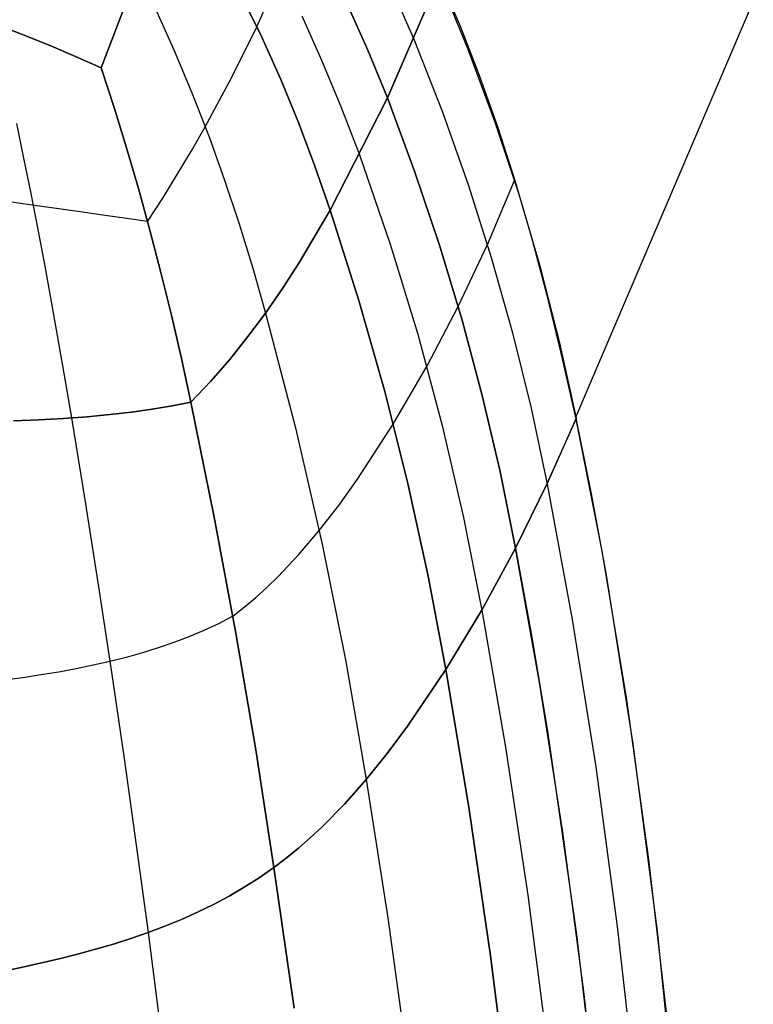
# Model space of a CAD drawing. Header units: millimetres. Extents: x -273 to 273, y -240 to 302.
# Tile 243 of 256: x 169 to 209, y 78 to 131. Entities that reach past the tile are written whole.
import ezdxf

# ---------------------------------------------------------------- set-up
doc = ezdxf.new("R2010")
doc.units = ezdxf.units.MM
doc.header["$MEASUREMENT"] = 0
doc.layers.add('IGES level 2', color=7, linetype='Continuous', true_color=0x008000)

msp = doc.modelspace()

# ---------------------------------------------------------------- linework, layer by layer
at = {"layer": 'IGES level 2', "color": 31, "true_color": 0xfabe47}
for p, q in [((211.651, 138.652, 616.298), (199.086, 109.231, 554.584)), ((182.009, 130.167, 533.175), (184.589, 135.894, 547.511)), ((175.38, 132.438, 522.236), (174.555, 130.253, 517.983)), ((174.555, 130.253, 517.983), (175.38, 132.438, 522.236)), ((189.008, 126.354, 545.324), (191.771, 132.761, 560.75)), ((191.771, 132.761, 560.75), (189.008, 126.354, 545.324)), ((193.336, 128.947, 559.732), (191.771, 132.761, 560.75)), ((191.836, 132.716, 560.754), (192.927, 130.159, 560.081)), ((181.188, 131.834, 533.603), (182.277, 129.601, 533.033)), ((182.277, 129.601, 533.033), (181.188, 131.834, 533.603)), ((189.334, 132.008, 553.51), (190.425, 129.505, 552.907)), ((187.959, 128.906, 545.902), (186.874, 131.346, 546.466)), ((186.874, 131.346, 546.466), (187.959, 128.906, 545.902)), ((176.661, 130.97, 522.731), (177.64, 128.774, 521.88)), ((169.409, 129.765, 509.883), (167.892, 130.344, 508.676)), ((167.892, 130.344, 508.676), (169.409, 129.765, 509.883)), ((174.555, 130.253, 517.983), (173.676, 127.956, 513.8)), ((173.676, 127.956, 513.8), (174.555, 130.253, 517.983)), ((184.42, 130.741, 539.662), (185.487, 128.374, 539.119)), ((170.88, 129.173, 511.14), (169.409, 129.765, 509.883)), ((169.409, 129.765, 509.883), (170.88, 129.173, 511.14)), ((180.66, 127.432, 526.58), (182.009, 130.167, 533.175)), ((192.927, 130.159, 560.081), (193.954, 127.515, 559.378)), ((182.277, 129.601, 533.033), (183.297, 127.332, 532.477)), ((183.297, 127.332, 532.477), (182.277, 129.601, 533.033)), ((190.425, 129.505, 552.907), (191.944, 125.636, 551.972)), ((172.303, 128.57, 512.446), (170.88, 129.173, 511.14)), ((170.88, 129.173, 511.14), (172.303, 128.57, 512.446)), ((177.64, 128.774, 521.88), (178.571, 126.538, 521.082)), ((189.008, 126.354, 545.324), (187.959, 128.906, 545.902)), ((187.959, 128.906, 545.902), (189.008, 126.354, 545.324)), ((194.767, 125.083, 558.709), (193.336, 128.947, 559.732)), ((173.676, 127.956, 513.8), (172.303, 128.57, 512.446)), ((172.303, 128.57, 512.446), (173.676, 127.956, 513.8)), ((185.487, 128.374, 539.119), (186.517, 125.895, 538.559)), ((174.363, 125.843, 512.722), (173.676, 127.956, 513.8)), ((173.676, 127.956, 513.8), (174.363, 125.843, 512.722)), ((179.249, 124.803, 520.509), (180.66, 127.432, 526.58)), ((183.297, 127.332, 532.477), (184.247, 125.03, 531.933)), ((184.247, 125.03, 531.933), (183.297, 127.332, 532.477)), ((193.954, 127.515, 559.378), (194.923, 124.774, 558.645)), ((178.571, 126.538, 521.082), (179.453, 124.264, 520.339)), ((185.935, 120.334, 530.888), (189.008, 126.354, 545.324)), ((189.008, 126.354, 545.324), (185.935, 120.334, 530.888)), ((190.465, 122.43, 544.442), (189.008, 126.354, 545.324)), ((189.008, 126.354, 545.324), (190.465, 122.43, 544.442)), ((175.027, 123.689, 511.711), (174.363, 125.843, 512.722)), ((174.363, 125.843, 512.722), (175.027, 123.689, 511.711)), ((186.517, 125.895, 538.559), (187.514, 123.3, 537.989)), ((191.944, 125.636, 551.972), (193.333, 121.72, 551.031)), ((169.136, 124.98, 505.016), (169.52, 123.122, 503.895)), ((184.247, 125.03, 531.933), (185.127, 122.696, 531.403)), ((185.127, 122.696, 531.403), (184.247, 125.03, 531.933)), ((196.065, 121.173, 557.683), (194.767, 125.083, 558.709)), ((178.514, 123.518, 517.679), (179.249, 124.803, 520.509)), ((194.923, 124.774, 558.645), (195.84, 121.923, 557.883)), ((179.453, 124.264, 520.339), (180.286, 121.953, 519.65)), ((175.666, 121.497, 510.769), (175.027, 123.689, 511.711)), ((175.027, 123.689, 511.711), (175.666, 121.497, 510.769)), ((177.754, 122.246, 514.992), (178.514, 123.518, 517.679)), ((169.52, 123.122, 503.895), (169.901, 121.228, 502.835)), ((187.514, 123.3, 537.989), (189.158, 118.526, 536.964)), ((185.127, 122.696, 531.403), (185.935, 120.334, 530.888)), ((185.935, 120.334, 530.888), (185.127, 122.696, 531.403)), ((191.799, 118.464, 543.558), (190.465, 122.43, 544.442)), ((190.465, 122.43, 544.442), (191.799, 118.464, 543.558)), ((176.969, 120.985, 512.455), (177.754, 122.246, 514.992)), ((180.286, 121.953, 519.65), (181.069, 119.61, 519.018)), ((194.385, 118.539, 550.35), (195.824, 121.932, 557.882)), ((195.84, 121.923, 557.883), (196.711, 118.953, 557.095)), ((176.281, 119.27, 509.897), (175.666, 121.497, 510.769)), ((175.666, 121.497, 510.769), (176.281, 119.27, 509.897)), ((193.333, 121.72, 551.031), (194.59, 117.762, 550.086)), ((170.101, 120.599, 502.59), (168.748, 120.794, 501.221)), ((169.901, 121.228, 502.835), (170.276, 119.299, 501.837)), ((176.156, 119.732, 510.071), (176.969, 120.985, 512.455)), ((197.227, 117.22, 556.654), (196.065, 121.173, 557.683)), ((171.409, 120.411, 504.003), (170.101, 120.599, 502.59)), ((172.67, 120.23, 505.46), (171.409, 120.411, 504.003)), ((173.883, 120.057, 506.958), (172.67, 120.23, 505.46)), ((184.263, 117.496, 524.148), (185.935, 120.334, 530.888)), ((185.935, 120.334, 530.888), (184.263, 117.496, 524.148)), ((185.935, 120.334, 530.888), (187.474, 115.51, 529.875)), ((187.474, 115.51, 529.875), (185.935, 120.334, 530.888)), ((175.045, 119.891, 508.495), (173.883, 120.057, 506.958)), ((176.156, 119.732, 510.071), (175.045, 119.891, 508.495)), ((170.276, 119.299, 501.837), (170.647, 117.339, 500.902)), ((176.87, 117.009, 509.095), (176.281, 119.27, 509.897)), ((176.281, 119.27, 509.897), (176.87, 117.009, 509.095)), ((181.069, 119.61, 519.018), (181.8, 117.236, 518.442)), ((196.711, 118.953, 557.095), (197.539, 115.853, 556.281)), ((189.158, 118.526, 536.964), (190.637, 113.696, 535.951)), ((193.008, 114.457, 542.674), (191.799, 118.464, 543.558)), ((191.799, 118.464, 543.558), (193.008, 114.457, 542.674)), ((192.801, 115.179, 542.833), (194.385, 118.539, 550.35)), ((194.59, 117.762, 550.086), (195.715, 113.765, 549.136)), ((170.647, 117.339, 500.902), (171.013, 115.348, 500.031)), ((181.8, 117.236, 518.442), (182.48, 114.833, 517.922)), ((183.387, 116.142, 520.969), (184.263, 117.496, 524.148)), ((184.263, 117.496, 524.148), (183.387, 116.142, 520.969)), ((198.251, 113.231, 555.623), (197.227, 117.22, 556.654)), ((177.433, 114.718, 508.365), (176.87, 117.009, 509.095)), ((176.87, 117.009, 509.095), (177.433, 114.718, 508.365)), ((182.48, 114.833, 517.922), (183.387, 116.142, 520.969)), ((183.387, 116.142, 520.969), (182.48, 114.833, 517.922)), ((187.474, 115.51, 529.875), (188.866, 110.634, 528.896)), ((188.866, 110.634, 528.896), (187.474, 115.51, 529.875)), ((197.539, 115.853, 556.281), (198.329, 112.615, 555.443)), ((171.013, 115.348, 500.031), (171.373, 113.329, 499.224)), ((191.143, 112.013, 535.684), (192.801, 115.179, 542.833)), ((177.969, 112.398, 507.707), (177.433, 114.718, 508.365)), ((177.433, 114.718, 508.365), (177.969, 112.398, 507.707)), ((181.538, 113.569, 515.011), (182.48, 114.833, 517.922)), ((182.48, 114.833, 517.922), (181.538, 113.569, 515.011)), ((182.48, 114.833, 517.922), (184.078, 108.677, 516.646)), ((194.092, 110.415, 541.79), (193.008, 114.457, 542.674)), ((193.008, 114.457, 542.674), (194.092, 110.415, 541.79)), ((180.56, 112.351, 512.239), (181.538, 113.569, 515.011)), ((181.538, 113.569, 515.011), (180.56, 112.351, 512.239)), ((190.637, 113.696, 535.951), (191.951, 108.815, 534.951)), ((195.715, 113.765, 549.136), (196.707, 109.733, 548.183)), ((171.373, 113.329, 499.224), (171.727, 111.284, 498.483)), ((199.138, 109.209, 554.592), (198.251, 113.231, 555.623)), ((178.478, 110.053, 507.122), (177.969, 112.398, 507.707)), ((177.969, 112.398, 507.707), (178.478, 110.053, 507.122)), ((179.541, 111.178, 509.608), (180.56, 112.351, 512.239)), ((180.56, 112.351, 512.239), (179.541, 111.178, 509.608)), ((198.329, 112.615, 555.443), (199.086, 109.231, 554.584)), ((189.325, 108.89, 528.556), (191.143, 112.013, 535.684)), ((171.727, 111.284, 498.483), (172.075, 109.215, 497.809)), ((178.478, 110.053, 507.122), (179.541, 111.178, 509.608)), ((179.541, 111.178, 509.608), (178.478, 110.053, 507.122)), ((188.866, 110.634, 528.896), (190.11, 105.711, 527.951)), ((190.11, 105.711, 527.951), (188.866, 110.634, 528.896)), ((195.048, 106.341, 540.906), (194.092, 110.415, 541.79)), ((194.092, 110.415, 541.79), (195.048, 106.341, 540.906)), ((175.301, 109.531, 502.059), (176.413, 109.685, 503.715)), ((176.413, 109.685, 503.715), (175.301, 109.531, 502.059)), ((176.413, 109.685, 503.715), (177.473, 109.859, 505.403)), ((177.473, 109.859, 505.403), (176.413, 109.685, 503.715)), ((177.473, 109.859, 505.403), (178.478, 110.053, 507.122)), ((178.478, 110.053, 507.122), (177.473, 109.859, 505.403)), ((179.724, 103.902, 505.72), (178.478, 110.053, 507.122)), ((178.478, 110.053, 507.122), (179.724, 103.902, 505.72)), ((196.707, 109.733, 548.183), (197.563, 105.671, 547.228)), ((170.341, 109.112, 495.799), (171.655, 109.186, 497.306)), ((171.655, 109.186, 497.306), (170.341, 109.112, 495.799)), ((171.655, 109.186, 497.306), (172.92, 109.281, 498.853)), ((172.92, 109.281, 498.853), (171.655, 109.186, 497.306)), ((172.075, 109.215, 497.809), (172.813, 104.718, 496.471)), ((172.92, 109.281, 498.853), (174.136, 109.396, 500.438)), ((174.136, 109.396, 500.438), (172.92, 109.281, 498.853)), ((174.136, 109.396, 500.438), (175.301, 109.531, 502.059)), ((175.301, 109.531, 502.059), (174.136, 109.396, 500.438)), ((199.134, 109.199, 554.57), (197.577, 105.7, 547.29)), ((197.579, 105.706, 547.301), (199.138, 109.209, 554.592)), ((199.086, 109.231, 554.584), (200.512, 101.997, 552.809)), ((199.954, 105.155, 553.575), (199.134, 109.199, 554.57)), ((168.981, 109.057, 494.333), (170.341, 109.112, 495.799)), ((170.341, 109.112, 495.799), (168.981, 109.057, 494.333)), ((184.078, 108.677, 516.646), (185.511, 102.457, 515.486)), ((187.408, 105.939, 521.847), (189.325, 108.89, 528.556)), ((191.951, 108.815, 534.951), (193.096, 103.889, 533.967)), ((195.877, 102.238, 540.025), (195.048, 106.341, 540.906)), ((195.048, 106.341, 540.906), (195.877, 102.238, 540.025)), ((186.4, 104.531, 518.67), (187.408, 105.939, 521.847)), ((190.11, 105.711, 527.951), (191.203, 100.747, 527.041)), ((191.203, 100.747, 527.041), (190.11, 105.711, 527.951)), ((195.877, 102.238, 540.025), (197.579, 105.706, 547.301)), ((197.577, 105.7, 547.29), (195.877, 102.238, 540.025)), ((197.563, 105.671, 547.228), (198.916, 98.417, 545.592)), ((200.736, 100.905, 552.553), (199.954, 105.155, 553.575)), ((172.813, 104.718, 496.471), (173.531, 100.175, 495.282)), ((185.353, 103.183, 515.615), (186.4, 104.531, 518.67)), ((180.883, 97.695, 504.499), (179.724, 103.902, 505.72)), ((179.724, 103.902, 505.72), (180.883, 97.695, 504.499)), ((193.096, 103.889, 533.967), (194.073, 98.924, 532.998)), ((184.265, 101.906, 512.685), (185.353, 103.183, 515.615)), ((185.511, 102.457, 515.486), (186.779, 96.181, 514.442)), ((183.133, 100.708, 509.882), (184.265, 101.906, 512.685)), ((194.097, 98.965, 533.085), (195.877, 102.238, 540.025)), ((195.877, 102.238, 540.025), (194.097, 98.965, 533.085)), ((195.877, 102.238, 540.025), (196.753, 97.473, 539.033)), ((197.185, 94.945, 538.521), (195.877, 102.238, 540.025)), ((200.512, 101.997, 552.809), (201.819, 94.118, 550.973)), ((191.203, 100.747, 527.041), (192.146, 95.745, 526.167)), ((192.146, 95.745, 526.167), (191.203, 100.747, 527.041)), ((202.184, 91.765, 550.448), (200.736, 100.905, 552.553)), ((182.549, 100.143, 508.529), (183.133, 100.708, 509.882)), ((173.531, 100.175, 495.282), (174.228, 95.593, 494.244)), ((181.953, 99.601, 507.208), (182.549, 100.143, 508.529)), ((181.344, 99.083, 505.92), (181.953, 99.601, 507.208)), ((180.721, 98.592, 504.664), (181.344, 99.083, 505.92)), ((192.146, 95.745, 526.167), (194.097, 98.965, 533.085)), ((194.097, 98.965, 533.085), (192.146, 95.745, 526.167)), ((194.073, 98.924, 532.998), (195.342, 91.59, 531.627)), ((179.954, 98.197, 503.263), (179.172, 97.832, 501.896)), ((180.721, 98.592, 504.664), (179.954, 98.197, 503.263)), ((198.916, 98.417, 545.592), (200.171, 90.528, 543.907)), ((179.172, 97.832, 501.896), (178.374, 97.494, 500.561)), ((181.952, 91.44, 503.462), (180.883, 97.695, 504.499)), ((180.883, 97.695, 504.499), (181.952, 91.44, 503.462)), ((177.56, 97.183, 499.26), (176.73, 96.897, 497.99)), ((178.374, 97.494, 500.561), (177.56, 97.183, 499.26)), ((196.753, 97.473, 539.033), (197.592, 92.438, 538.023)), ((175.884, 96.634, 496.751), (175.021, 96.393, 495.544)), ((176.73, 96.897, 497.99), (175.884, 96.634, 496.751)), ((173.244, 95.968, 493.218), (172.33, 95.781, 492.1)), ((174.141, 96.171, 494.366), (173.244, 95.968, 493.218)), ((175.021, 96.393, 495.544), (174.141, 96.171, 494.366)), ((186.779, 96.181, 514.442), (187.879, 89.856, 513.517)), ((170.448, 95.452, 489.95), (169.48, 95.306, 488.917)), ((171.398, 95.61, 491.011), (170.448, 95.452, 489.95)), ((172.33, 95.781, 492.1), (171.398, 95.61, 491.011)), ((174.228, 95.593, 494.244), (174.903, 90.975, 493.358)), ((190.087, 92.703, 519.636), (192.146, 95.745, 526.167)), ((192.146, 95.745, 526.167), (190.087, 92.703, 519.636)), ((192.146, 95.745, 526.167), (193.378, 88.373, 524.937)), ((193.378, 88.373, 524.937), (192.146, 95.745, 526.167)), ((169.48, 95.306, 488.917), (168.494, 95.171, 487.913)), ((198.406, 87.035, 536.981), (197.185, 94.945, 538.521)), ((201.819, 94.118, 550.973), (203.004, 85.568, 549.09)), ((189.003, 91.248, 516.523), (190.087, 92.703, 519.636)), ((190.087, 92.703, 519.636), (189.003, 91.248, 516.523)), ((197.592, 92.438, 538.023), (199.152, 81.544, 535.964)), ((203.477, 81.737, 548.284), (202.184, 91.765, 550.448)), ((182.931, 85.142, 502.608), (181.952, 91.44, 503.462)), ((181.952, 91.44, 503.462), (182.931, 85.142, 502.608)), ((187.879, 89.856, 513.517), (189.003, 91.248, 516.523)), ((189.003, 91.248, 516.523), (187.879, 89.856, 513.517)), ((195.342, 91.59, 531.627), (196.534, 83.655, 530.231)), ((174.903, 90.975, 493.358), (175.555, 86.328, 492.625)), ((200.171, 90.528, 543.907), (201.321, 81.986, 542.186)), ((186.713, 88.537, 510.62), (187.879, 89.856, 513.517)), ((187.879, 89.856, 513.517), (186.713, 88.537, 510.62)), ((187.879, 89.856, 513.517), (189.035, 82.439, 512.509)), ((185.502, 87.303, 507.835), (186.713, 88.537, 510.62)), ((186.713, 88.537, 510.62), (185.502, 87.303, 507.835)), ((193.378, 88.373, 524.937), (194.541, 80.413, 523.688)), ((194.541, 80.413, 523.688), (193.378, 88.373, 524.937)), ((184.878, 86.723, 506.485), (185.502, 87.303, 507.835)), ((185.502, 87.303, 507.835), (184.878, 86.723, 506.485)), ((199.534, 78.492, 535.416), (198.406, 87.035, 536.981)), ((184.242, 86.168, 505.163), (184.878, 86.723, 506.485)), ((184.878, 86.723, 506.485), (184.242, 86.168, 505.163)), ((175.555, 86.328, 492.625), (176.184, 81.655, 492.045)), ((183.593, 85.64, 503.871), (184.242, 86.168, 505.163)), ((184.242, 86.168, 505.163), (183.593, 85.64, 503.871)), ((182.931, 85.142, 502.608), (183.593, 85.64, 503.871)), ((183.593, 85.64, 503.871), (182.931, 85.142, 502.608)), ((203.004, 85.568, 549.09), (204.064, 76.316, 547.173)), ((182.144, 84.596, 501.17), (182.931, 85.142, 502.608)), ((182.931, 85.142, 502.608), (182.144, 84.596, 501.17)), ((184.016, 77.606, 501.7), (182.931, 85.142, 502.608)), ((182.931, 85.142, 502.608), (184.016, 77.606, 501.7)), ((181.341, 84.086, 499.767), (182.144, 84.596, 501.17)), ((182.144, 84.596, 501.17), (181.341, 84.086, 499.767)), ((180.523, 83.609, 498.398), (181.341, 84.086, 499.767)), ((181.341, 84.086, 499.767), (180.523, 83.609, 498.398)), ((179.688, 83.163, 497.063), (180.523, 83.609, 498.398)), ((180.523, 83.609, 498.398), (179.688, 83.163, 497.063)), ((196.534, 83.655, 530.231), (197.641, 75.109, 528.819)), ((178.837, 82.747, 495.76), (179.688, 83.163, 497.063)), ((179.688, 83.163, 497.063), (178.837, 82.747, 495.76)), ((177.086, 81.995, 493.252), (177.97, 82.358, 494.49)), ((177.97, 82.358, 494.49), (177.086, 81.995, 493.252)), ((177.97, 82.358, 494.49), (178.837, 82.747, 495.76)), ((178.837, 82.747, 495.76), (177.97, 82.358, 494.49)), ((189.035, 82.439, 512.509), (190.138, 74.45, 511.504)), ((176.184, 81.655, 492.045), (177.086, 81.995, 493.252)), ((177.086, 81.995, 493.252), (176.184, 81.655, 492.045)), ((201.321, 81.986, 542.186), (202.361, 72.769, 540.442)), ((204.611, 70.779, 546.084), (203.477, 81.737, 548.284)), ((174.33, 81.04, 489.724), (175.266, 81.337, 490.87)), ((175.266, 81.337, 490.87), (174.33, 81.04, 489.724)), ((175.266, 81.337, 490.87), (176.184, 81.655, 492.045)), ((176.184, 81.655, 492.045), (175.266, 81.337, 490.87)), ((176.184, 81.655, 492.045), (177.189, 73.768, 491.215)), ((199.152, 81.544, 535.964), (200.538, 69.523, 533.874)), ((172.406, 80.496, 487.524), (173.377, 80.76, 488.609)), ((173.377, 80.76, 488.609), (172.406, 80.496, 487.524)), ((173.377, 80.76, 488.609), (174.33, 81.04, 489.724)), ((174.33, 81.04, 489.724), (173.377, 80.76, 488.609)), ((170.412, 80.011, 485.442), (171.418, 80.247, 486.468)), ((171.418, 80.247, 486.468), (170.412, 80.011, 485.442)), ((171.418, 80.247, 486.468), (172.406, 80.496, 487.524)), ((172.406, 80.496, 487.524), (171.418, 80.247, 486.468)), ((194.541, 80.413, 523.688), (195.628, 71.863, 522.43)), ((195.628, 71.863, 522.43), (194.541, 80.413, 523.688)), ((168.346, 79.567, 483.475), (169.388, 79.785, 484.444)), ((169.388, 79.785, 484.444), (168.346, 79.567, 483.475)), ((169.388, 79.785, 484.444), (170.412, 80.011, 485.442)), ((170.412, 80.011, 485.442), (169.388, 79.785, 484.444)), ((200.561, 69.302, 533.837), (199.534, 78.492, 535.416))]:
    msp.add_line(p, q, dxfattribs=at)

doc.saveas('drawing.dxf')
